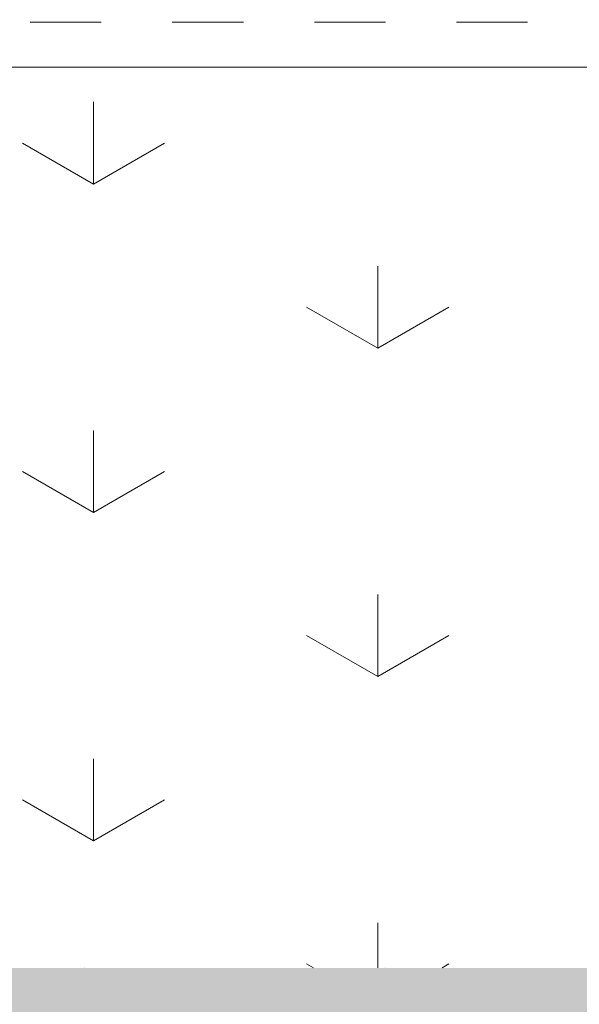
# Model space of a CAD drawing. Header units: millimetres. Extents: x -2373 to 36476, y -53000 to 10500.
# Tile 7 of 35: x 9770 to 10361, y -1038 to 0. Entities that reach past the tile are written whole.
import ezdxf

# ---------------------------------------------------------------- set-up
doc = ezdxf.new("R2010")
doc.units = ezdxf.units.MM
doc.header["$MEASUREMENT"] = 0
doc.linetypes.add('_TIRET COURT 1', pattern=[150, 75, -75])
doc.linetypes.add('Points', pattern=[317.499995, 0, -317.499995])
for name, color, linetype in [('Nouveau_0', 7, 'Continuous'), ('Nouveau_2D - Dessin général', 7, 'Continuous'), ('Nouveau_Terrain - original', 7, 'Continuous'), ('Terrain - original', 7, 'Continuous')]:
    doc.layers.add(name, color=color, linetype=linetype)

# ---------------------------------------------------------------- blocks, each defined once
blk = doc.blocks.new('Élément de coupe_2')
at = {"layer": 'Terrain - original', "linetype": 'Continuous', "lineweight": 13}
h = blk.add_hatch(dxfattribs=at)
h.set_pattern_fill('__TERRE_VÉGÉTALISÉE', style=0, pattern_type=2)
h.set_pattern_definition([(45, (0, 0), (-63.63961, 63.63961), []), (45, (-21.21, 21.21), (-127.2792, 127.2792), []), (45, (-42.43, 42.43), (-127.2792, 127.2792), []), (135, (-63.64, 63.64), (21.213203, 21.213203), [90, -90])])
h.paths.add_polyline_path([(-2372.7, -1000), (-2372.7, -53000), (36475.6, -53000), (36475.6, 1335.2), (36337.2, 1330.1), (35936.4, 1315.2), (35548.5, 1300.7), (34007.4, 1258.3), (34007.4, -1000), (8886, -1000), (8886, -2000), (-1114, -2000), (-1114, -1000)])
blk = doc.blocks.new('Élément de coupe_17')
at = {"layer": 'Nouveau_Terrain - original', "color": 7, "linetype": 'Continuous', "lineweight": 13}
for p, q in [((10440, -50), (8886, -50)), ((9848.3, -173.2), (9848.3, -86.6)), ((9848.3, -173.2), (9773.3, -129.9)), ((9848.3, -173.2), (9923.3, -129.9)), ((10148.3, -346.4), (10148.3, -259.8)), ((10148.3, -346.4), (10073.3, -303.1)), ((10148.3, -346.4), (10223.3, -303.1)), ((9848.3, -519.6), (9848.3, -433)), ((9848.3, -519.6), (9773.3, -476.3)), ((9848.3, -519.6), (9923.3, -476.3)), ((10148.3, -692.8), (10148.3, -606.2)), ((10148.3, -692.8), (10073.3, -649.5)), ((10148.3, -692.8), (10223.3, -649.5)), ((9848.3, -866), (9848.3, -779.4)), ((9848.3, -866), (9773.3, -822.7)), ((9848.3, -866), (9923.3, -822.7)), ((10148.3, -1000), (10148.3, -952.6)), ((10080.4, -1000), (10073.3, -995.9)), ((10216.3, -1000), (10223.3, -995.9))]:
    blk.add_line(p, q, dxfattribs=at)
blk = doc.blocks.new('Élément de coupe_56')
at = {"layer": 'Nouveau_0', "color": 255, "linetype": 'Points', "lineweight": 0, "flags": 128}
blk.add_lwpolyline([(8886, -1000), (30016.7, -1000), (31729.1, -1000), (34007.4, -1000)], dxfattribs=at)

msp = doc.modelspace()

# ---------------------------------------------------------------- linework, layer by layer
at = {"layer": 'Nouveau_2D - Dessin général', "color": 7, "linetype": '_TIRET COURT 1', "lineweight": 13}
msp.add_line((26056.5, -2.4), (7279.7, -2.4), dxfattribs=at)

# ---------------------------------------------------------------- block references
at = {"layer": 'Nouveau_0', "lineweight": 0}
msp.add_blockref('Élément de coupe_56', (0, 0), dxfattribs=at)
at = {"layer": 'Nouveau_Terrain - original', "lineweight": 0}
msp.add_blockref('Élément de coupe_17', (0, 0), dxfattribs=at)
at = {"layer": 'Terrain - original', "lineweight": 0}
msp.add_blockref('Élément de coupe_2', (0, 0), dxfattribs=at)

doc.saveas('drawing.dxf')
